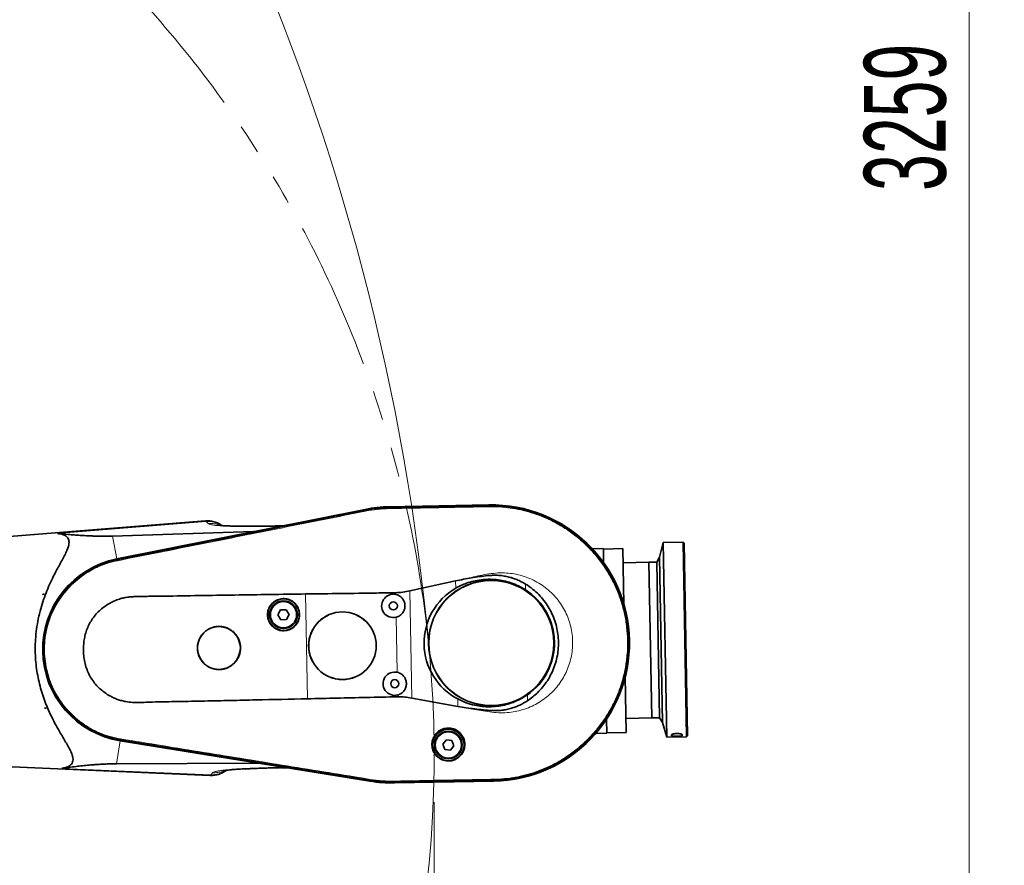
# Model space of a CAD drawing. Header units: millimetres. Extents: x 0 to 14900, y 0 to 10500.
# Tile 26 of 56: x 5782 to 6837, y 5876 to 6782. Entities that reach past the tile are written whole.
import ezdxf

# ---------------------------------------------------------------- set-up
doc = ezdxf.new("R2010")
doc.units = ezdxf.units.MM
doc.header["$LTSCALE"] = 25
doc.header["$PDSIZE"] = -1
doc.linetypes.add('PHANTOM', pattern=[12.7, 6.35, -1.27, 1.27, -1.27, 1.27, -1.27])
doc.styles.add('SLDTEXTSTYLE0', font='TXT', dxfattribs={"width": 0.605})
doc.dimstyles.new('SLDDIMSTYLE1', dxfattribs={"dimtxt": 87.5, "dimasz": 87.5, "dimexe": 0, "dimexo": 0.0625, "dimgap": 21.875, "dimtad": 1, "dimdec": 0, "dimrnd": 1e-09, "dimzin": 12, "dimdsep": 46, "dimtxsty": 'SLDTEXTSTYLE0', "dimsah": 1, "dimcen": 0.09, "dimadec": 0, "dimazin": 3, "dimtfac": 1, "dimtofl": 0, "dimtmove": 0, "dimatfit": 3, "dimfxl": 1, "dimfrac": 2, "dimtolj": 1, "dimtzin": 12, "dimarcsym": 0})

# ---------------------------------------------------------------- blocks, each defined once
blk = doc.blocks.new('_D_1')
at = {"color": 7, "linetype": 'Continuous', "lineweight": 0}
for p, q in [((3801.7, 8361.9), (6836.6, 8361.9)), ((6799.1, 8361.9), (6799.1, 5102.6)), ((3832.6, 5102.6), (6836.6, 5102.6))]:
    blk.add_line(p, q, dxfattribs=at)
at = {"color": 7, "linetype": 'Continuous', "lineweight": 18}
for points in [[(6799.1, 8361.9), (6786.6, 8274.4), (6811.6, 8274.4)], [(6799.1, 5102.6), (6811.6, 5190.1), (6786.6, 5190.1)]]:
    blk.add_solid(points, dxfattribs=at)
at = {"color": 7, "linetype": 'Continuous', "lineweight": 18, "insert": (6686.3, 6598.6), "char_height": 87.5, "attachment_point": 1, "rotation": 90, "style": 'SLDTEXTSTYLE0'}
blk.add_mtext('3259', dxfattribs=at)
blk = doc.blocks.new('_D_5')
at = {"color": 7, "linetype": 'Continuous', "lineweight": 0}
for p, q in [((6226.1, 5944.2), (6226.1, 4065.5)), ((3431.7, 4863.1), (3431.7, 4065.5)), ((6226.1, 4103), (3431.7, 4103))]:
    blk.add_line(p, q, dxfattribs=at)
at = {"color": 7, "linetype": 'Continuous', "lineweight": 18}
for points in [[(3431.7, 4103), (3519.2, 4090.5), (3519.2, 4115.5)], [(6226.1, 4103), (6138.6, 4115.5), (6138.6, 4090.5)]]:
    blk.add_solid(points, dxfattribs=at)
at = {"color": 7, "linetype": 'Continuous', "lineweight": 18, "insert": (4695.2, 4215.8), "char_height": 87.5, "attachment_point": 1, "style": 'SLDTEXTSTYLE0'}
blk.add_mtext('2794', dxfattribs=at)

msp = doc.modelspace()

# ---------------------------------------------------------------- linework, layer by layer
at = {"color": 7, "linetype": 'Continuous', "lineweight": 35}
for p, q in [((6152.259993, 6257.6234374), (5886.4978792, 6204.5649438)), ((5886.5133014, 6204.4567416), (6152.0875609, 6257.4946622)), ((6152.2426666, 6256.6885559), (6152.2483228, 6256.6896866)), ((6284.5646786, 6262.3823899), (6178.33241, 6260.4413583)), ((6178.3344036, 6260.3322491), (6284.5666722, 6262.2732807)), ((6178.3494404, 6259.509288), (6178.3564391, 6259.5094137)), ((6284.575198, 6261.450826), (6284.5816975, 6261.4509471)), ((5981.3720088, 6245.2411919), (5745.5471359, 6226.4876736)), ((5881.6090348, 6229.0524392), (6032.7561752, 6233.8480183)), ((6057.2892409, 6239.7889364), (6061.7161254, 6240.0172262)), ((6063.4911938, 6239.9841592), (6061.7161254, 6240.0172262)), ((6471.270397, 6222.0364963), (6467.3514475, 6206.2636118)), ((6492.621, 6222.4266056), (6471.270397, 6222.0364963)), ((6471.270397, 6222.0364963), (6475.0763412, 6013.7379304)), ((6493.6815225, 6221.4041425), (6492.621, 6222.4266056)), ((6496.4269442, 6014.1280396), (6492.621, 6222.4266056)), ((6493.6815225, 6221.4041425), (6497.4494073, 6015.1885622)), ((6407.3137366, 6215.6587043), (6395.3797504, 6215.4406515)), ((6407.3137366, 6215.6587043), (6407.5902882, 6200.5230896)), ((6428.153108, 6215.5185523), (6407.3232514, 6215.1379579)), ((6428.153108, 6215.5185523), (6429.2406623, 6155.9969234)), ((5886.6667881, 6203.6881947), (5886.6814311, 6203.6911131)), ((6456.028599, 6200.9211939), (6428.429039, 6200.4169063)), ((6464.3605416, 6201.0734316), (6456.028599, 6200.9211939)), ((6456.028599, 6200.9211939), (6459.0733543, 6034.2823411)), ((6467.3514475, 6206.2636118), (6464.3605416, 6201.0734316)), ((6464.3605416, 6201.0734316), (6467.405297, 6034.4345789)), ((6467.3514475, 6206.2636118), (6470.5838088, 6029.3571238)), ((6199.9537996, 6170.2458738), (6248.9956775, 6181.0358513)), ((5807.119577, 6166.6650283), (5807.2062513, 6166.666612)), ((5807.1228464, 6166.4860949), (5807.119577, 6166.6650283)), ((5808.5366887, 6166.6909212), (5807.1228464, 6166.4860949)), ((5807.2062513, 6166.666612), (5807.1228464, 6166.4860949)), ((5807.2062513, 6166.666612), (5808.5366887, 6166.6909212)), ((6061.5439717, 6149.8621398), (6058.7940083, 6144.5136183)), ((6067.550909, 6150.1548624), (6061.5439717, 6149.8621398)), ((6070.8078827, 6145.0990634), (6067.550909, 6150.1548624)), ((6058.7940083, 6144.5136183), (6062.050982, 6139.4578193)), ((6062.050982, 6139.4578193), (6068.0579193, 6139.7505419)), ((6068.0579193, 6139.7505419), (6070.8078827, 6145.0990634)), ((6430.662171, 6078.1980364), (6431.7497253, 6018.6764075)), ((6251.4523039, 6046.5851794), (6202.0490117, 6055.5753372)), ((5809.342785, 6044.9893007), (5810.763166, 6044.8362601)), ((5809.3460544, 6044.8103672), (5809.342785, 6044.9893007)), ((5809.342785, 6044.9893007), (5809.4327287, 6044.8119509)), ((5809.4327287, 6044.8119509), (5809.3460544, 6044.8103672)), ((5809.4327287, 6044.8119509), (5810.763166, 6044.8362601)), ((6410.652832, 6032.9106813), (6410.9293836, 6017.7750667)), ((6431.4737944, 6033.7780535), (6459.0733543, 6034.2823411)), ((6459.0733543, 6034.2823411), (6467.405297, 6034.4345789)), ((6467.405297, 6034.4345789), (6470.5838088, 6029.3571238)), ((6470.5838088, 6029.3571238), (6475.0763412, 6013.7379304)), ((5890.0439075, 6009.8374568), (6157.1898177, 5966.5503405)), ((6157.4018739, 5966.6433743), (5890.067353, 6009.9442087)), ((5890.2040909, 6010.7163018), (5890.1927088, 6010.7181416)), ((6239.1426202, 6010.8990969), (6235.3908251, 6006.1987761)), ((6245.0891149, 6010.0001074), (6239.1426202, 6010.8990969)), ((6247.2838146, 6004.4007971), (6245.0891149, 6010.0001074)), ((6398.9953974, 6017.5570139), (6410.9293836, 6017.7750667)), ((6410.9198687, 6018.2958131), (6431.7497253, 6018.6764075)), ((6475.0763412, 6013.7379304), (6496.4269442, 6014.1280396)), ((6480.2577072, 6015.2614237), (6480.2422208, 6016.1089907)), ((6496.4269442, 6014.1280396), (6497.4494073, 6015.1885622)), ((6235.3908251, 6006.1987761), (6237.5855248, 6000.5994659)), ((6237.5855248, 6000.5994659), (6243.5320195, 5999.7004764)), ((6243.5320195, 5999.7004764), (6247.2838146, 6004.4007971)), ((5750.0000906, 5982.7783515), (5986.349846, 5972.6523811)), ((6037.1296972, 5985.9216871), (5886.0494475, 5985.1856959)), ((6061.6144664, 5980.8170585), (6062.0475606, 5980.815224)), ((6068.1212727, 5980.8999522), (6066.4523135, 5980.8077897)), ((6157.5331214, 5967.4536814), (6157.5274283, 5967.4546047)), ((6289.9521074, 5967.5294893), (6289.9426859, 5967.5293215)), ((6183.7268191, 5965.5895916), (6183.7198205, 5965.5894615)), ((6289.9671258, 5966.7075355), (6183.7348572, 5964.7665039)), ((6183.7368508, 5964.6573947), (6289.9691194, 5966.5984263))]:
    msp.add_line(p, q, dxfattribs=at)
at = {"color": 8, "linetype": 'Continuous', "lineweight": 18}
for p, q in [((6152.2483228, 6256.6896866), (6152.0875609, 6257.4946622)), ((6152.4578173, 6255.6406949), (6152.2426666, 6256.6885559)), ((6178.3494404, 6259.509288), (6178.3344036, 6260.3322491)), ((6178.368966, 6258.4406565), (6178.3564391, 6259.5094137)), ((6284.5816975, 6261.4509471), (6284.5666722, 6262.2732807)), ((6284.575198, 6261.450826), (6284.6012232, 6260.3823108)), ((5981.9815571, 6244.4388057), (5822.7978934, 6231.8408636)), ((5984.0210633, 6242.4724921), (5981.9815571, 6244.4388057)), ((6032.7561752, 6233.8480183), (6063.4911938, 6239.9841592)), ((5881.6090348, 6229.0524392), (5886.4978792, 6204.5649438)), ((5886.6667881, 6203.6881947), (5886.5133014, 6204.4567416)), ((5886.8790939, 6202.6251258), (5886.6814311, 6203.6911131)), ((6249.1411175, 6173.0759483), (6248.9956775, 6181.0358513)), ((6185.061224, 6166.4510041), (6185.0259777, 6168.3800272)), ((6199.9537996, 6170.2458738), (6202.0490117, 6055.5753372)), ((6323.8675578, 6177.6255917), (6323.9831196, 6171.3009161)), ((6090.4087976, 6054.7473663), (6088.3578594, 6166.9948059)), ((6186.5836017, 6083.1315777), (6185.5052372, 6142.1502489)), ((6187.0629968, 6056.894377), (6187.0276149, 6058.8308225)), ((6251.4523039, 6046.5851794), (6251.3067521, 6054.5512008)), ((6326.0339551, 6059.059099), (6326.1496264, 6052.7284294)), ((5886.0494475, 5985.1856959), (5890.0439075, 6009.8374568)), ((5890.1927088, 6010.7181416), (5890.067353, 6009.9442087)), ((5890.3660353, 6011.7882403), (5890.2040909, 6010.7163018)), ((6480.2422208, 6016.1089907), (6480.7464059, 6016.6205125)), ((6480.2577072, 6015.2614237), (6482.0164949, 6017.0606504)), ((6489.8916862, 6017.2036712), (6491.7141285, 6015.4707507)), ((6491.1846864, 6016.8029889), (6491.6986421, 6016.3183176)), ((5986.9324691, 5973.4763794), (5827.3948421, 5980.2507795)), ((6068.1212727, 5980.8999522), (6037.1296972, 5985.9216871)), ((5986.9324691, 5973.4763794), (5988.8987827, 5975.5158857)), ((6157.5331214, 5967.4536814), (6157.4018739, 5966.6433743)), ((6157.7041556, 5968.5096275), (6157.5274283, 5967.4546047)), ((6289.9325816, 5968.5981309), (6289.9426859, 5967.5293215)), ((6289.9521074, 5967.5294893), (6289.9671258, 5966.7075355)), ((6183.7002948, 5966.6580944), (6183.7268191, 5965.5895916)), ((6183.7198205, 5965.5894615), (6183.7348572, 5964.7665039))]:
    msp.add_line(p, q, dxfattribs=at)
at = {"color": 7, "linetype": 'Continuous', "lineweight": 35, "flags": 128}
msp.add_lwpolyline([(6491.7141285, 6015.4707507), (6491.7123875, 6015.5660327), (6491.7105908, 6015.6643677), (6491.7087383, 6015.7657526), (6491.7068302, 6015.8701844), (6491.7048664, 6015.9776601), (6491.7028471, 6016.0881764), (6491.7007723, 6016.20173), (6491.6986421, 6016.3183176)], dxfattribs=at)
at = {"color": 7, "linetype": 'Continuous', "lineweight": 35}
for centre, radius in [((6287.266899, 6114.4904081), 67.1635182), ((6287.266899, 6114.4904081), 67.010549), ((6064.8009455, 6144.8063409), 16.9270833), ((6064.8009455, 6144.8063409), 14.84375), ((6064.8009455, 6144.8063409), 14.0625), ((6182.3564272, 6154.2471492), 4.3229167), ((6127.9184961, 6111.5788608), 36.2288942), ((6127.9184961, 6111.5788608), 36.147007), ((5995.6489067, 6109.1620862), 22.9187262), ((6183.8788049, 6070.9277228), 4.3229167), ((6241.3373198, 6005.2997866), 16.9270833), ((6241.3373198, 6005.2997866), 14.84375), ((6241.3373198, 6005.2997866), 14.0625)]:
    msp.add_circle(centre, radius, dxfattribs=at)
at = {"color": 8, "linetype": 'Continuous', "lineweight": 18}
for centre in [(6064.8009455, 6144.8063409), (6241.3373198, 6005.2997866)]:
    msp.add_circle(centre, 14.4270833, dxfattribs=at)
at = {"color": 7, "linetype": 'Continuous', "lineweight": 18}
for centre, radius, start, end in [((3751.6946825, 5882.6472299), 2479.27, 5.1503552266, 154.8240965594), ((5026.8129705, 5994.2064716), 1199.29, 214.6000780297, 5.3107874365)]:
    msp.add_arc(centre, radius, start, end, dxfattribs=at)
at = {"color": 7, "linetype": 'PHANTOM', "lineweight": 18}
msp.add_arc((5026.8129705, 5994.2064716), 1199.29, 5.3107874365, 104.5992114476, dxfattribs=at)
at = {"color": 7, "linetype": 'Continuous', "lineweight": 35}
for centre, radius, start, end in [((6287.266899, 6114.4904081), 147.9166667, 271.0467680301, 91.0467680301), ((6181.0346304, 6112.5493765), 147.8075393, 91.0467680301, 101.2939725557), ((6181.0156007, 6113.5908694), 146.875, 91.0467680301, 101.2904597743), ((6287.266899, 6114.4904081), 147.8075393, 271.0467680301, 91.0467680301), ((5983.3831275, 6219.2772426), 26.0416667, 54.2918272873, 94.4314393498), ((5905.8722248, 6107.5217242), 98.9583333, 101.2904597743, 260.7960458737), ((5905.8722248, 6107.5217242), 98.8492059, 101.2939725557, 260.7995635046), ((6287.266899, 6114.4904081), 67.6425507, 304.9678299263, 57.1257061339), ((6182.3564272, 6154.2471492), 12.5, 77.5032788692, 284.5902571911), ((6183.8788049, 6070.9277228), 12.5, 77.5032788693, 284.590257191), ((5987.4139278, 5998.6723484), 26.0416667, 267.6589408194, 307.7866732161), ((6181.0156007, 6113.5908694), 148.9583333, 260.7960458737, 271.0467680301), ((6181.0346304, 6112.5493765), 147.8075393, 260.7995635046, 271.0467680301)]:
    msp.add_arc(centre, radius, start, end, dxfattribs=at)
at = {"color": 8, "linetype": 'Continuous', "lineweight": 18}
for centre, radius, start, end in [((5984.341554, 6218.8744998), 25.6730077, 57.0185067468, 95.2743735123), ((5988.3500977, 5999.1339237), 25.6966778, 266.837513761, 305.0865707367)]:
    msp.add_arc(centre, radius, start, end, dxfattribs=at)
at = {"color": 7, "linetype": 'Continuous', "lineweight": 35}
for centre, major_axis, ratio, start_param, end_param in [((6047.986584, 6243.1789508), (16.3506707, 8.9807344), 0.1553294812, 3.4379656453, 3.5996341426), ((6060.9883143, 6245.7747016), (-4.369223, 5.194631), 0.5859279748, 2.6685816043, 2.8302501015), ((6283.1653882, 6114.415467), (67.8972085, 1.2405894), 0.9981737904, 2.0773499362, 4.205835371), ((6052.6738116, 5977.1541251), (16.6507596, -8.3765119), 0.1555134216, 2.6834198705, 2.845177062), ((6065.8327696, 5975.021907), (4.1753449, 5.3508092), 0.5860410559, 0.3112158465, 0.472973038)]:
    msp.add_ellipse(centre, major_axis=major_axis, ratio=ratio, start_param=start_param, end_param=end_param, dxfattribs=at)
for points, knots in [([(5886.6814311, 6203.6911131), (5890.0928681, 6204.3719918), (5896.9156773, 6205.7337364), (5907.1486315, 6207.7810201), (5920.794168, 6210.5048816), (5937.8509708, 6213.9059393), (5965.1417424, 6219.3524276), (5999.2552771, 6226.1578177), (6040.1914396, 6234.3263573), (6074.3048951, 6241.1335125), (6101.5956194, 6246.5798038), (6118.6523169, 6249.9837954), (6132.2104105, 6252.6908058), (6142.2702464, 6254.69698), (6148.918525, 6256.024697), (6152.2426666, 6256.6885559)], [0, 0, 0, 0, 0.0385379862, 0.07707524, 0.1156129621, 0.1926873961, 0.2697618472, 0.4239107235, 0.5780595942, 0.7322084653, 0.8092829, 0.8863573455, 0.924894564, 0.9624472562, 1, 1, 1, 1]), ([(6152.2483228, 6256.6896866), (6155.67037, 6257.2989118), (6161.691836, 6258.37091), (6170.4193753, 6259.235476), (6175.7035278, 6259.417929), (6178.3494404, 6259.509288)], [0, 0, 0, 0, 0.3966007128, 0.6978622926, 1, 1, 1, 1]), ([(6178.3564391, 6259.5094137), (6181.8297252, 6259.5725674), (6188.7762203, 6259.6988734), (6202.6690503, 6259.95448), (6220.0351149, 6260.2707229), (6241.2114065, 6260.6577167), (6259.0830174, 6260.98512), (6273.6500231, 6261.2494791), (6280.9334606, 6261.3837101), (6284.575198, 6261.450826)], [0, 0, 0, 0, 0.0980979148, 0.1961936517, 0.3923850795, 0.5885764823, 0.7942879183, 0.8971434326, 1, 1, 1, 1]), ([(6284.5816975, 6261.4509471), (6288.0875818, 6261.4425025), (6295.1080875, 6261.4255921), (6305.6061484, 6260.4410374), (6316.0185791, 6258.7656534), (6326.2829407, 6256.3308835), (6336.3471041, 6253.172347), (6346.157791, 6249.2968708), (6355.6670487, 6244.7317715), (6364.8233423, 6239.4944487), (6373.5823336, 6233.6167432), (6381.8957128, 6227.1240574), (6389.7244316, 6220.0545317), (6397.0244655, 6212.4403018), (6403.7623866, 6204.3244181), (6409.8988937, 6195.7447585), (6415.4072595, 6186.7489234), (6420.2544109, 6177.3802411), (6424.4204359, 6167.6894573), (6427.8785767, 6157.7241023), (6430.6165667, 6147.5373217), (6432.6147273, 6137.1799822), (6433.8684038, 6126.7064225), (6434.3653724, 6116.1698151), (6434.1090157, 6105.6246117), (6433.0949065, 6095.1251517), (6431.3338258, 6084.7248702), (6428.8289688, 6074.4782669), (6425.5991309, 6064.4365953), (6421.6554744, 6054.6532133), (6417.0236021, 6045.1762531), (6411.7220655, 6036.0569923), (6405.7829504, 6027.3395254), (6399.2320968, 6019.071912), (6392.1078549, 6011.2929544), (6384.4425843, 6004.0465335), (6376.2795994, 5997.365746), (6367.6570523, 5991.2896341), (6358.6226911, 5985.8446707), (6349.220176, 5981.0635743), (6339.5006156, 5976.9649322), (6329.5109965, 5973.5776692), (6319.3136374, 5970.9123328), (6309.2810582, 5969.0590998), (6299.4821866, 5967.8817898), (6293.1287044, 5967.6469192), (6289.9521074, 5967.5294893)], [0, 0, 0, 0, 0.0227722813, 0.0456013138, 0.0684304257, 0.0912595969, 0.1140887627, 0.1369176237, 0.1597464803, 0.182575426, 0.2054043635, 0.2282332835, 0.2510622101, 0.2738911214, 0.2967200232, 0.3195489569, 0.3423779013, 0.3652068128, 0.3880357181, 0.410864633, 0.4336935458, 0.4565224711, 0.4793513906, 0.5021803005, 0.5250092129, 0.547838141, 0.5706670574, 0.5934959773, 0.6163249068, 0.6391538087, 0.6619827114, 0.6848116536, 0.7076405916, 0.7304695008, 0.753298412, 0.7761273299, 0.7989562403, 0.8217851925, 0.8446141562, 0.8674430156, 0.8902718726, 0.9131010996, 0.935930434, 0.9587006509, 0.9793512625, 1, 1, 1, 1]), ([(5827.3948421, 5980.2507795), (5828.8474244, 5980.5178513), (5831.4678362, 5980.9996403), (5834.5991182, 5982.272568), (5836.9521768, 5983.8316785), (5838.6233575, 5985.834771), (5839.4348772, 5988.3144818), (5839.4290836, 5991.2196762), (5838.5832857, 5994.8063716), (5836.7384124, 5999.1559141), (5833.9936039, 6004.2892003), (5830.3978133, 6010.3932596), (5826.1137717, 6017.614255), (5821.2885258, 6026.1024318), (5816.508326, 6035.2234293), (5812.3175782, 6044.2967638), (5808.8159265, 6053.1847383), (5805.9341476, 6061.736729), (5803.4606067, 6070.6183483), (5801.4563097, 6079.7992861), (5800.0066167, 6089.246982), (5799.1242343, 6098.8852656), (5798.8213656, 6108.5940304), (5799.1369171, 6118.8531893), (5800.22511, 6129.5575577), (5802.1245612, 6140.5589575), (5804.6780284, 6151.0891711), (5807.8087043, 6161.0655316), (5811.3645097, 6170.478117), (5815.2438526, 6179.3816558), (5819.0674178, 6187.2463681), (5822.7391374, 6194.1670178), (5826.1038286, 6200.2619379), (5829.2304849, 6205.9926783), (5831.9238794, 6211.3168099), (5833.8285898, 6215.7719139), (5834.9112518, 6219.4275187), (5835.2718601, 6222.3776778), (5834.9571137, 6224.9669298), (5833.8666267, 6227.1293297), (5832.1115281, 6228.8797695), (5829.6647512, 6230.275864), (5826.5693877, 6231.3059076), (5824.0552602, 6231.6625163), (5822.7978934, 6231.8408636)], [0, 0, 0, 0, 0.0229794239, 0.0414541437, 0.0599666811, 0.0784060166, 0.097016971, 0.1157135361, 0.13434424, 0.1582577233, 0.182269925, 0.2062486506, 0.237724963, 0.2693176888, 0.3009081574, 0.3323813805, 0.3573376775, 0.3823757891, 0.407396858, 0.4323298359, 0.4574348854, 0.482653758, 0.5078683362, 0.5329675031, 0.562586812, 0.5922990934, 0.621937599, 0.6507853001, 0.6797371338, 0.7087116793, 0.737590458, 0.7612440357, 0.7850267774, 0.808792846, 0.8324515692, 0.8560006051, 0.8734025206, 0.8908488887, 0.9082263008, 0.9256492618, 0.9431409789, 0.9605889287, 0.9802897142, 1, 1, 1, 1]), ([(5822.7978934, 6231.8408636), (5826.5913071, 6231.4437954), (5832.2884695, 6230.847456), (5840.5639166, 6230.1539584), (5847.7076405, 6229.6447305), (5854.5569119, 6229.2719527), (5861.0595099, 6229.0360766), (5866.749268, 6228.9068191), (5872.2499664, 6228.8782007), (5877.4373864, 6228.9367654), (5880.2186872, 6229.0138868), (5881.6090348, 6229.0524392)], [0, 0, 0, 0, 0.2430467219, 0.36502125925, 0.48697890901, 0.64181816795, 0.71998824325, 0.79813316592, 0.89803103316, 0.94902661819, 1, 1, 1, 1]), ([(6057.2870679, 6239.859253), (6056.2938746, 6239.8191093), (6052.5909749, 6239.6694425), (6046.7372623, 6239.5437629), (6039.9195537, 6239.4540349), (6033.993862, 6239.4524884), (6028.4417097, 6239.5002261), (6023.0537033, 6239.521692), (6017.8811001, 6239.560295), (6013.1986252, 6239.6219071), (6008.862671, 6239.7160388), (6004.8587748, 6239.853224), (6001.6736362, 6240.0222156), (5999.23199, 6240.206371), (5997.4686029, 6240.3833101), (5996.3951975, 6240.5151002), (5995.841742, 6240.5934823), (5995.7780161, 6240.5936805), (5995.7485381, 6240.5937723)], [0, 0, 0, 0, 0.03545105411, 0.13217134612, 0.2210793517, 0.30204373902, 0.37576894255, 0.45845861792, 0.53145668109, 0.60098339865, 0.67072450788, 0.7406671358, 0.81174318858, 0.86006938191, 0.90745497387, 0.94914229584, 0.97647447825, 1, 1, 1, 1]), ([(5890.1927088, 6010.7181416), (5888.4707474, 6011.0247857), (5885.0266123, 6011.6381116), (5878.9939872, 6013.1419813), (5872.1430186, 6015.3244749), (5864.6039486, 6018.4462683), (5857.3510594, 6022.1838788), (5850.4321325, 6026.5083022), (5843.8985769, 6031.394777), (5837.7912489, 6036.8039788), (5832.1570911, 6042.7045377), (5826.4283043, 6049.7901706), (5820.8948706, 6058.2262948), (5815.9021333, 6068.0741198), (5812.3669782, 6077.5240123), (5810.0361163, 6086.3337453), (5808.605706, 6094.3673575), (5807.8515151, 6102.4922862), (5807.7704115, 6110.6508561), (5808.3708471, 6118.7869112), (5809.7874069, 6127.7868182), (5812.3362971, 6137.5473382), (5816.293961, 6147.8535551), (5820.9341679, 6156.8119804), (5825.907748, 6164.4478825), (5830.9088911, 6170.8953411), (5836.4305671, 6176.9016862), (5842.4287727, 6182.4312611), (5848.8680833, 6187.4395122), (5856.5143332, 6192.4385049), (5865.5100853, 6197.0922173), (5875.8624438, 6201.1529148), (5883.0693836, 6202.8440503), (5886.6667881, 6203.6881947)], [0, 0, 0, 0, 0.0192253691, 0.0384531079, 0.068323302, 0.0981933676, 0.1280635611, 0.1579337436, 0.1877998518, 0.2176659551, 0.2475320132, 0.2773980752, 0.3177406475, 0.3582118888, 0.398554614, 0.4284255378, 0.4582964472, 0.4881673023, 0.5180381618, 0.5478993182, 0.577760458, 0.6180988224, 0.6585656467, 0.6989038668, 0.7287774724, 0.7586510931, 0.7885157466, 0.8183804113, 0.8482450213, 0.8781096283, 0.9186984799, 0.9594176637, 1, 1, 1, 1]), ([(6248.9956775, 6181.0358513), (6254.6850645, 6182.1465241), (6263.2263562, 6183.813941), (6274.7117803, 6185.5669682), (6282.2477266, 6186.5502471), (6288.7010763, 6187.0799419), (6294.1035745, 6187.060502), (6299.529647, 6186.5209174), (6304.8025458, 6185.541338), (6309.837191, 6184.1527957), (6314.6498146, 6182.39036), (6319.3622378, 6180.2514816), (6322.3657734, 6178.5008947), (6323.8675578, 6177.6255917)], [0, 0, 0, 0, 0.225839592, 0.3390456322, 0.4522372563, 0.5215445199, 0.590804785, 0.6620692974, 0.7333342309, 0.7991181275, 0.8649046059, 0.9324515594, 1, 1, 1, 1]), ([(6249.1411175, 6173.0759483), (6251.0207005, 6174.0973004), (6254.7798904, 6176.1400175), (6261.2275001, 6178.750015), (6268.4100277, 6180.8868086), (6276.3116209, 6182.3015773), (6284.3550817, 6182.8505231), (6292.4442719, 6182.4761715), (6300.4777795, 6181.2062245), (6308.5150622, 6178.9747284), (6316.4627405, 6175.7822397), (6321.4763608, 6172.7946702), (6323.9831196, 6171.3009161)], [0, 0, 0, 0, 0.08159390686, 0.16318884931, 0.26492161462, 0.366971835, 0.46870622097, 0.57167898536, 0.67498024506, 0.77794670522, 0.8889756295, 1, 1, 1, 1]), ([(6088.3578594, 6166.9948059), (6113.6501379, 6167.3057402), (6145.8738465, 6167.7018871), (6178.0950799, 6168.2599796), (6185.0259777, 6168.3800272)], [0, 0, 0, 0, 0.7848965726, 1, 1, 1, 1]), ([(6185.0259777, 6168.3800272), (6187.5251383, 6168.4949508), (6192.5545644, 6168.7262284), (6197.4772396, 6169.7372411), (6199.9537996, 6170.2458738)], [0, 0, 0, 0, 0.4969077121, 1, 1, 1, 1]), ([(6323.8675578, 6177.6255917), (6326.5994309, 6175.8024207), (6331.6462403, 6172.43433), (6338.156601, 6166.4013254), (6343.6682549, 6160.1180598), (6348.437867, 6153.249237), (6352.3873544, 6145.8835071), (6355.4912747, 6138.1268614), (6357.7141749, 6130.0771439), (6358.998956, 6121.8303543), (6359.3639112, 6113.4978008), (6358.799915, 6105.174334), (6357.2829056, 6096.9702765), (6354.8686865, 6088.9845001), (6351.5815087, 6081.3127028), (6347.432441, 6074.0688439), (6342.509143, 6067.3239869), (6337.1960203, 6061.5510873), (6331.7271495, 6056.6610482), (6328.0087993, 6054.0393013), (6326.1496264, 6052.7284294)], [0, 0, 0, 0, 0.0662607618, 0.1224088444, 0.1787369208, 0.2348861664, 0.2909809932, 0.3472557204, 0.4033514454, 0.4593553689, 0.5155363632, 0.5715374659, 0.6275563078, 0.6837525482, 0.7397694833, 0.7958322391, 0.8520732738, 0.9081350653, 0.9540675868, 1, 1, 1, 1]), ([(6088.3578594, 6166.9948059), (6075.7104714, 6166.8018095), (6050.4157565, 6166.4158175), (6012.4821741, 6165.8740268), (5974.5683002, 6165.2924529), (5943.9935723, 6164.7317087), (5920.7522098, 6164.4738934), (5908.533125, 6164.3274059), (5900.0409323, 6163.9275596), (5895.2916347, 6163.2603245), (5890.1581587, 6161.97182), (5884.6645751, 6160.0973198), (5878.9694197, 6157.377478), (5873.6146042, 6154.0424398), (5868.6857014, 6150.1057439), (5864.2292896, 6145.6410131), (5860.3255193, 6140.7138673), (5857.0484973, 6135.3739263), (5854.4142732, 6129.7093184), (5852.4789366, 6123.8557796), (5851.2563463, 6117.901761), (5850.6392934, 6111.9432477), (5850.5417165, 6105.6613637), (5851.0248099, 6099.1024408), (5852.2503107, 6092.3555044), (5854.2390852, 6085.8796069), (5857.0240246, 6079.8013149), (5860.4811727, 6074.177782), (5864.4685884, 6069.1675845), (5868.8799844, 6064.8069873), (5873.585474, 6061.0693387), (5878.2759766, 6058.1019683), (5882.8119994, 6055.815272), (5887.0909544, 6054.069303), (5891.510715, 6052.7122573), (5896.8102711, 6051.5077468), (5903.0363353, 6050.7761848), (5910.1301147, 6050.700433), (5917.2314583, 6050.9965283), (5931.2847204, 6051.515414), (5952.3142607, 6051.7857322), (5980.1468828, 6052.3884464), (6007.8240584, 6052.9579475), (6044.5181757, 6053.7361765), (6072.0506241, 6054.3428479), (6090.4087976, 6054.7473663)], [0, 0, 0, 0, 0.0696244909, 0.139248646, 0.2088662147, 0.2784854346, 0.3078357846, 0.3371831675, 0.3460296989, 0.3548645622, 0.3636859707, 0.3753187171, 0.3869878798, 0.3986191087, 0.4102568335, 0.4219314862, 0.4335666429, 0.4450567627, 0.4565857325, 0.4680734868, 0.4790394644, 0.4900388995, 0.5010180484, 0.5135817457, 0.5261792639, 0.538723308, 0.550870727, 0.5630663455, 0.5752171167, 0.5863054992, 0.597427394, 0.6085174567, 0.6170517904, 0.6255863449, 0.6341195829, 0.6426561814, 0.6556734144, 0.6687400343, 0.6818666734, 0.6949659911, 0.7464350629, 0.7979057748, 0.8484158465, 0.8989262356, 1, 1, 1, 1]), ([(6081.9976672, 6145.1205522), (6081.9318437, 6146.0862457), (6081.8001968, 6148.0176324), (6080.996711, 6150.8230033), (6079.7598507, 6153.4547209), (6078.0976114, 6155.8457393), (6076.0528344, 6157.9168759), (6073.6948143, 6159.6233028), (6071.0795922, 6160.9003407), (6068.2902209, 6161.729832), (6065.4001456, 6162.0690438), (6062.4938216, 6161.9284216), (6059.6546332, 6161.291904), (6056.95871, 6160.1972153), (6054.490136, 6158.6567703), (6052.3082591, 6156.7312751), (6050.4884256, 6154.4603142), (6049.0666024, 6151.9208379), (6048.1008213, 6149.1751959), (6047.5995598, 6146.307991), (6047.5969163, 6143.397258), (6048.0728576, 6140.5256746), (6049.0337279, 6137.7781116), (6050.4332494, 6135.2259586), (6052.2493351, 6132.9513803), (6054.4146638, 6131.006451), (6056.881196, 6129.4613831), (6059.568098, 6128.3430406), (6062.4068109, 6127.7017302), (6065.3121365, 6127.5359988), (6068.2027859, 6127.8705821), (6070.9989431, 6128.675895), (6073.6156876, 6129.9483868), (6075.9878274, 6131.6338123), (6078.03549, 6133.7007463), (6079.7182896, 6136.0764734), (6080.959326, 6138.7051157), (6081.857101, 6141.7348296), (6081.9474889, 6143.9119417), (6081.9976672, 6145.1205522)], [0, 0, 0, 0, 0.0268525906, 0.053705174, 0.080557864, 0.1074105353, 0.1342610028, 0.1611114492, 0.1879575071, 0.2148035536, 0.2416459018, 0.2684882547, 0.2953297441, 0.3221712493, 0.3490150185, 0.3758588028, 0.4027060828, 0.4295533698, 0.4564031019, 0.483252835, 0.5101033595, 0.5369538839, 0.5638044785, 0.5906550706, 0.6175055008, 0.6443559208, 0.6712051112, 0.6980542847, 0.7249005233, 0.751746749, 0.7785895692, 0.8054323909, 0.8322737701, 0.8591151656, 0.8859584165, 0.9128016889, 0.939649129, 0.9664965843, 1, 1, 1, 1]), ([(6185.061224, 6166.4510041), (6185.9312342, 6166.1983833), (6188.1476008, 6165.5548273), (6191.2423855, 6163.3598457), (6193.7637302, 6159.923172), (6194.9975936, 6155.8235585), (6194.8073171, 6151.5537648), (6193.2151286, 6147.5840195), (6190.400412, 6144.3762365), (6187.5799908, 6142.7536856), (6185.8704991, 6142.2564844), (6185.5052372, 6142.1502489)], [0, 0, 0, 0, 0.0815291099, 0.2076968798, 0.3340293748, 0.4604222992, 0.5867060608, 0.7129312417, 0.8392576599, 0.9656546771, 1, 1, 1, 1]), ([(6018.7485059, 6109.5841524), (6018.6602544, 6110.8791886), (6018.4837514, 6113.4692612), (6017.4065979, 6117.2313759), (6015.7485299, 6120.7606108), (6013.5202791, 6123.9671924), (6010.7792992, 6126.7449702), (6007.6182264, 6129.0340823), (6004.112222, 6130.7476884), (6000.3720325, 6131.8615327), (5996.4963441, 6132.3180155), (5992.5977337, 6132.1308636), (5988.7885068, 6131.2782106), (5985.1705704, 6129.8101753), (5981.8573333, 6127.7433199), (5978.9288899, 6125.1591067), (5976.4866121, 6122.1108372), (5974.579286, 6118.7027625), (5973.2843514, 6115.0185558), (5972.6129493, 6111.1730577), (5972.6100537, 6107.2702581), (5973.2480811, 6103.4214318), (5974.5352473, 6099.7392881), (5976.4095259, 6096.3187629), (5978.8416281, 6093.2695339), (5981.742478, 6090.6606386), (5985.0478087, 6088.5868016), (5988.6505329, 6087.0841745), (5992.458138, 6086.2211553), (5996.3566926, 6085.99639), (6000.2363436, 6086.4435026), (6003.9894752, 6087.5229579), (6007.5018386, 6089.2299476), (6010.6853434, 6091.4911965), (6013.4331136, 6094.264518), (6015.6907494, 6097.4516652), (6017.3555543, 6100.9779289), (6018.5599116, 6105.0420759), (6018.6811802, 6107.9626914), (6018.7485059, 6109.5841524)], [0, 0, 0, 0, 0.0268383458, 0.0536766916, 0.0805150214, 0.1073533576, 0.1341920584, 0.161030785, 0.1878725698, 0.2147144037, 0.241564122, 0.2684138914, 0.2952749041, 0.322135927, 0.3490045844, 0.3758731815, 0.4027371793, 0.4296010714, 0.4564467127, 0.4832922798, 0.5101170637, 0.5369418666, 0.5637595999, 0.5905774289, 0.6174078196, 0.6442383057, 0.6710905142, 0.697942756, 0.7248097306, 0.7516766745, 0.7785439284, 0.8054111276, 0.8322686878, 0.8591262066, 0.8859730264, 0.9128198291, 0.9396602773, 0.9665007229, 1, 1, 1, 1]), ([(6186.5836017, 6083.1315777), (6187.4536119, 6082.8789569), (6189.6699785, 6082.235401), (6192.7647632, 6080.0404194), (6195.2861079, 6076.6037456), (6196.5199713, 6072.5041321), (6196.3296948, 6068.2343385), (6194.7375063, 6064.2645931), (6191.9227897, 6061.0568101), (6189.1023685, 6059.4342592), (6187.3928768, 6058.937058), (6187.0276149, 6058.8308225)], [0, 0, 0, 0, 0.0815291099, 0.2076968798, 0.3340293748, 0.4604222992, 0.5867060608, 0.7129312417, 0.8392576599, 0.9656546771, 1, 1, 1, 1]), ([(6187.0629968, 6056.894377), (6175.8473725, 6056.6653304), (6143.6280437, 6056.0073442), (6111.4110075, 6055.2445984), (6090.4087976, 6054.7473663)], [0, 0, 0, 0, 0.3481023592, 1, 1, 1, 1]), ([(6202.0490117, 6055.5753372), (6199.5857941, 6055.9887807), (6194.6298877, 6056.8206143), (6189.5952735, 6056.8696922), (6187.0629968, 6056.894377)], [0, 0, 0, 0, 0.4970266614, 1, 1, 1, 1]), ([(6326.0339551, 6059.059099), (6324.4470247, 6058.0042821), (6321.2731447, 6055.8946355), (6315.5695836, 6052.8903028), (6308.9379503, 6050.1369147), (6301.3457592, 6047.9334719), (6293.5113253, 6046.5517076), (6285.5212569, 6046.0598355), (6277.4751501, 6046.4450119), (6268.965236, 6047.8204799), (6260.1003484, 6050.3316952), (6254.2379142, 6053.1447165), (6251.3067521, 6054.5512008)], [0, 0, 0, 0, 0.0725510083, 0.1451028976, 0.2451983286, 0.3456041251, 0.4457067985, 0.5477574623, 0.650127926, 0.7521792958, 0.8760919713, 1, 1, 1, 1]), ([(6326.1496264, 6052.7284294), (6323.463782, 6051.0908396), (6319.403911, 6048.6154901), (6313.5401235, 6046.1443653), (6308.8241839, 6044.5316858), (6303.8289559, 6043.2793355), (6298.534659, 6042.4038004), (6293.1247117, 6042.015079), (6286.4367799, 6042.1566699), (6278.5666657, 6042.8455805), (6266.4804935, 6044.2375288), (6257.4676733, 6045.6454797), (6251.4523039, 6046.5851794)], [0, 0, 0, 0, 0.1220816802, 0.1845363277, 0.2469887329, 0.3157705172, 0.3845529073, 0.4554679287, 0.5264152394, 0.6445833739, 0.7627865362, 1, 1, 1, 1]), ([(6258.9491798, 6005.6215832), (6258.8819963, 6006.8829656), (6258.7476655, 6009.4050488), (6257.5720593, 6012.922376), (6255.7949968, 6016.03155), (6253.5913362, 6018.5819445), (6250.979006, 6020.6287475), (6248.2019926, 6022.0984974), (6245.280929, 6023.0222), (6242.4118731, 6023.4367907), (6239.5792908, 6023.3718823), (6236.8810137, 6022.8944589), (6234.3254512, 6022.0113215), (6231.9396933, 6020.7669203), (6229.7810091, 6019.1731014), (6227.8449239, 6017.2361053), (6226.2274177, 6015.0022366), (6224.9270592, 6012.4459754), (6224.0542027, 6009.6659581), (6223.6347233, 6006.6358265), (6223.760029, 6003.5094546), (6224.4723965, 6000.3178251), (6225.8046692, 5997.2468829), (6227.7292497, 5994.4310758), (6230.1929798, 5992.0241642), (6232.980167, 5990.1824725), (6235.9989945, 5988.9362756), (6238.9383902, 5988.2809828), (6241.8104576, 5988.1448824), (6244.4558918, 5988.4158765), (6246.9507377, 5989.0639926), (6249.2857863, 5990.0314511), (6251.4507595, 5991.3248598), (6253.4837204, 5992.9680288), (6255.2775646, 5994.935642), (6256.8498197, 5997.2995717), (6258.0381522, 5999.9677064), (6258.7935683, 6002.8018116), (6258.8990103, 6004.7124831), (6258.9491798, 6005.6215832)], [0, 0, 0, 0, 0.036270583, 0.0725215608, 0.1038750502, 0.1352060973, 0.1633336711, 0.1914447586, 0.2165087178, 0.2415667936, 0.2648316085, 0.288098, 0.3109877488, 0.3338834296, 0.3576217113, 0.3813685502, 0.4069636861, 0.4325685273, 0.4607435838, 0.4889269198, 0.5197798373, 0.55063372, 0.5829966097, 0.6153426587, 0.6464110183, 0.6774445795, 0.7043645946, 0.7312632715, 0.7541526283, 0.7770424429, 0.7985094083, 0.8199848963, 0.8425555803, 0.8651373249, 0.8905063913, 0.9158863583, 0.9448103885, 0.9737407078, 1, 1, 1, 1]), ([(6157.5274283, 5967.4546047), (6154.0943078, 5968.0106372), (6147.2281247, 5969.1226929), (6133.4956106, 5971.3434124), (6109.4640705, 5975.2349515), (6075.1330324, 5980.789456), (6033.9358608, 5987.4559254), (5999.6048543, 5993.0103057), (5972.1400461, 5997.4539983), (5951.5414461, 6000.7853422), (5934.3759204, 6003.5651325), (5920.6435441, 6005.7833418), (5910.420507, 6007.439693), (5900.2745536, 6009.0857843), (5893.5609245, 6010.172794), (5890.2040909, 6010.7163018)], [0, 0, 0, 0, 0.0385279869, 0.0770553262, 0.1541100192, 0.3082193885, 0.4623287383, 0.616438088, 0.6934927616, 0.7705474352, 0.8476021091, 0.886129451, 0.9246574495, 0.9623285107, 1, 1, 1, 1]), ([(6480.2935533, 6016.272003), (6480.2751536, 6016.2377422), (6480.2455977, 6016.1827082), (6480.2431462, 6016.1291913), (6480.2422208, 6016.1089907)], [0, 0, 0, 0, 0.6225364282, 1, 1, 1, 1]), ([(6480.2577072, 6015.2614237), (6480.2822293, 6015.2008793), (6480.3463299, 6015.0426165), (6480.9718673, 6014.8348965), (6482.192616, 6014.6711928), (6483.8500812, 6014.5862232), (6485.7726573, 6014.5769943), (6487.7475006, 6014.6411163), (6489.5316934, 6014.7775309), (6490.8825537, 6014.9846818), (6491.6113139, 6015.2262706), (6491.6843888, 6015.4000335), (6491.7141285, 6015.4707507)], [0, 0, 0, 0, 0.0638240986, 0.1668358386, 0.2709923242, 0.3776383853, 0.4869356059, 0.597972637, 0.7092464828, 0.8191285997, 0.9263898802, 1, 1, 1, 1]), ([(6491.6986421, 6016.3183176), (6491.6966335, 6016.3386847), (6491.6884063, 6016.4221046), (6491.5846735, 6016.5719247), (6491.3062207, 6016.7622608), (6490.9536148, 6016.9140614), (6490.607682, 6017.027821), (6490.3151232, 6017.109185), (6489.9928095, 6017.1853194), (6489.6435425, 6017.255371), (6489.2663542, 6017.3191264), (6488.8652037, 6017.3754385), (6488.4431592, 6017.4235805), (6488.0019399, 6017.4631009), (6487.5418099, 6017.4935009), (6487.0687673, 6017.5139463), (6486.5882679, 6017.5240953), (6486.1012764, 6017.5238536), (6485.6076256, 6017.5128693), (6485.1163247, 6017.4910662), (6484.6331688, 6017.4588924), (6484.1590561, 6017.4166336), (6483.6922292, 6017.3639462), (6483.2440808, 6017.3020089), (6482.8196971, 6017.2320555), (6482.4194258, 6017.1546929), (6482.0401025, 6017.069225), (6481.69322, 6016.9782045), (6481.3820736, 6016.8833301), (6481.1059085, 6016.785272), (6480.8619899, 6016.682774), (6480.6567883, 6016.5790221), (6480.497336, 6016.4758174), (6480.4052234, 6016.4069308), (6480.376662, 6016.3722715), (6480.3758619, 6016.3713006)], [0, 0, 0, 0, 0.0177320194, 0.0726270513, 0.1284417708, 0.1834271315, 0.2112501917, 0.2395103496, 0.2674434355, 0.2955647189, 0.3239736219, 0.3527737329, 0.3813290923, 0.4100764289, 0.4394238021, 0.4689764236, 0.4981208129, 0.5274643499, 0.5574347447, 0.5876214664, 0.6170100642, 0.6466037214, 0.6768478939, 0.7073187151, 0.736522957, 0.765935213, 0.7960116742, 0.8263213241, 0.8549517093, 0.8837886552, 0.9132863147, 0.9430161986, 0.9710007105, 0.9991877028, 1, 1, 1, 1]), ([(5886.0494475, 5985.1856959), (5883.7769872, 5985.1596045), (5879.1886647, 5985.1069234), (5872.9947779, 5984.870462), (5867.2059679, 5984.5626422), (5861.8429166, 5984.1910859), (5855.8897407, 5983.698328), (5849.4588499, 5983.0717532), (5842.1532814, 5982.2438574), (5834.765739, 5981.3061109), (5829.8528916, 5980.6027118), (5827.3948421, 5980.2507795)], [0, 0, 0, 0, 0.0839913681, 0.169586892, 0.2537964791, 0.3381598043, 0.4224793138, 0.5521873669, 0.6819295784, 0.8408595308, 1, 1, 1, 1]), ([(6000.4707676, 5977.7934949), (6000.5173993, 5977.7985261), (6000.608433, 5977.8083478), (6001.6053161, 5977.9884236), (6003.1819513, 5978.2273097), (6005.5119883, 5978.5185791), (6008.8365719, 5978.8481891), (6013.285229, 5979.1874897), (6018.9536464, 5979.519873), (6024.9847175, 5979.7966065), (6031.0308459, 5980.0404392), (6036.7728323, 5980.2852184), (6042.5233867, 5980.5192006), (6048.4376761, 5980.6798334), (6054.2574251, 5980.7886825), (6058.4190224, 5980.8089495), (6060.5161837, 5980.8191627)], [0, 0, 0, 0, 0.034609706, 0.0675645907, 0.1093361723, 0.1648406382, 0.2333650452, 0.3141896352, 0.408225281, 0.5149614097, 0.5930772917, 0.67745015, 0.7688222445, 0.842425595, 0.9205932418, 1, 1, 1, 1]), ([(6066.4523135, 5980.8077897), (6065.569057, 5980.7692896), (6064.2729419, 5980.7127936), (6063.0346273, 5980.7903795), (6062.6401802, 5980.8150934)], [0, 0, 0, 0, 0.6814645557, 1, 1, 1, 1]), ([(6183.7198205, 5965.5894615), (6180.2439911, 5965.5981922), (6174.1278192, 5965.613555), (6165.3856437, 5966.3135187), (6160.1531602, 5967.0732596), (6157.5331214, 5967.4536814)], [0, 0, 0, 0, 0.3965944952, 0.6978593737, 1, 1, 1, 1]), ([(6289.9426859, 5967.5293215), (6286.4690949, 5967.4667157), (6279.5219694, 5967.3415052), (6265.627676, 5967.0850929), (6248.2598054, 5966.7689632), (6227.0836073, 5966.3819398), (6209.2135784, 5966.0544823), (6194.6497072, 5965.7900145), (6187.3677809, 5965.6563992), (6183.7268191, 5965.5895916)], [0, 0, 0, 0, 0.0981102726, 0.196218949, 0.3924363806, 0.5886532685, 0.7943265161, 0.8971632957, 1, 1, 1, 1])]:
    msp.add_open_spline(points, degree=3, knots=knots, dxfattribs=at)
at = {"color": 8, "linetype": 'Continuous', "lineweight": 18}
for points, knots in [([(5886.8790939, 6202.6251258), (5901.63336, 6205.571276), (5931.1418812, 6211.4635741), (5975.4052515, 6220.2976883), (6019.668476, 6229.1327484), (6063.9316774, 6237.9680626), (6108.194838, 6246.8037217), (6137.703491, 6252.6950372), (6152.4578173, 6255.6406949)], [0, 0, 0, 0, 0.1666667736, 0.3333334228, 0.5000000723, 0.666666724, 0.8333333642, 1, 1, 1, 1]), ([(6178.368966, 6258.4406565), (6187.221654, 6258.6024679), (6204.9270305, 6258.9260906), (6231.4851024, 6259.411109), (6258.043169, 6259.8965073), (6275.7485383, 6260.2203763), (6284.6012232, 6260.3823108)], [0, 0, 0, 0, 0.249999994, 0.4999999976, 0.7499999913, 1, 1, 1, 1]), ([(6284.6012232, 6260.3823108), (6288.4381808, 6260.3647544), (6296.0922541, 6260.3297324), (6307.5174764, 6259.13255), (6318.8227312, 6257.1099014), (6329.9380545, 6254.184876), (6341.6661596, 6250.0896492), (6353.8425599, 6244.5973389), (6366.2676365, 6237.4484591), (6377.9395776, 6229.1132515), (6388.7267499, 6219.6808904), (6398.5389177, 6209.24432), (6407.2900768, 6197.88223), (6414.8848421, 6185.7212352), (6421.2381818, 6172.8920395), (6426.3223174, 6159.4750466), (6430.0774558, 6145.5710269), (6432.437733, 6131.3528548), (6433.3938586, 6117.0280622), (6432.9422544, 6102.7153771), (6431.0871883, 6088.5012233), (6427.847488, 6074.5294599), (6423.256091, 6060.9555084), (6417.3637957, 6047.8985612), (6410.2109278, 6035.4680659), (6401.8776277, 6023.8007182), (6392.4520176, 6013.0253449), (6382.0070295, 6003.2049635), (6370.6422864, 5994.4565124), (6358.4903616, 5986.8689228), (6346.5107493, 5980.9354803), (6334.9293527, 5976.4195086), (6323.9378461, 5973.1005914), (6312.7488396, 5970.6789229), (6301.4003729, 5969.0688105), (6293.7635808, 5968.7553689), (6289.9325816, 5968.5981309)], [0, 0, 0, 0, 0.0251070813, 0.0500843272, 0.075091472, 0.1002367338, 0.1252452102, 0.1563424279, 0.1875423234, 0.2189439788, 0.2500881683, 0.2812047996, 0.3125764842, 0.3438278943, 0.3749199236, 0.4061522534, 0.4376119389, 0.4690531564, 0.5003568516, 0.5314522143, 0.5626516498, 0.5940532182, 0.6251973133, 0.6563142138, 0.6876862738, 0.7189373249, 0.7500292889, 0.7812618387, 0.8126462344, 0.8437709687, 0.8749050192, 0.9000214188, 0.9250747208, 0.9499876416, 0.9749112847, 1, 1, 1, 1]), ([(5981.9815571, 6244.4388057), (5981.7430967, 6244.725947), (5981.3535111, 6245.1950653), (5981.3711727, 6245.1738014), (5981.3780239, 6245.1655529)], [0, 0, 0, 0, 0.612087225, 1, 1, 1, 1]), ([(5984.0210633, 6242.4724921), (5985.8551352, 6242.5086053), (5989.5232789, 6242.5808318), (5993.5620911, 6241.8020584), (5995.5214554, 6240.8337722), (5995.8411622, 6240.6757783)], [0, 0, 0, 0, 0.455584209, 0.9111684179, 1, 1, 1, 1]), ([(6061.7161254, 6240.0172262), (6059.2506728, 6239.9139602), (6054.2517217, 6239.7045781), (6046.9709958, 6239.5112025), (6039.9324889, 6239.4027867), (6033.1854825, 6239.3842775), (6026.7696307, 6239.4366257), (6020.4439372, 6239.453741), (6014.8267391, 6239.4896531), (6010.0822029, 6239.5522214), (6005.8883432, 6239.6421851), (6001.9226603, 6239.7722687), (5998.193743, 6239.9535196), (5994.880342, 6240.1839177), (5992.0559756, 6240.4537985), (5989.6704277, 6240.7579971), (5987.2909115, 6241.1710234), (5985.141783, 6241.7181594), (5984.3919213, 6242.2228755), (5984.0210633, 6242.4724921)], [0, 0, 0, 0, 0.068255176, 0.1383941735, 0.2109718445, 0.280927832, 0.352816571, 0.4247239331, 0.4868278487, 0.538541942, 0.5862800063, 0.6349234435, 0.685812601, 0.7348144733, 0.7795168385, 0.8232528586, 0.8662750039, 0.9338638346, 1, 1, 1, 1]), ([(5890.3660353, 6011.7882403), (5886.6622236, 6012.518327), (5879.2590286, 6013.9776276), (5868.6053031, 6017.7703108), (5858.4695431, 6022.669638), (5848.976452, 6028.7259074), (5840.2470508, 6035.8324899), (5832.3991793, 6043.9065754), (5825.5355679, 6052.8297732), (5819.7508957, 6062.4867682), (5815.1231671, 6072.7513917), (5811.7104919, 6083.4790583), (5809.5618025, 6094.5291687), (5808.7074528, 6105.7564991), (5809.1534635, 6117.0048163), (5810.8984389, 6128.125931), (5813.9200958, 6138.9729329), (5818.1711874, 6149.3962502), (5823.6007993, 6159.2574073), (5830.1369668, 6168.4284373), (5837.6880344, 6176.7767548), (5846.1506463, 6184.1998721), (5854.6430585, 6190.0572755), (5862.8651819, 6194.5771199), (5870.6115567, 6197.985639), (5878.6228205, 6200.7555671), (5884.1237052, 6202.0011929), (5886.8790939, 6202.6251258)], [0, 0, 0, 0, 0.0419281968, 0.0838062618, 0.1253057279, 0.1668857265, 0.2087073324, 0.2501871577, 0.2917991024, 0.3335995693, 0.3750676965, 0.4167141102, 0.4584883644, 0.4999489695, 0.5416305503, 0.5833737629, 0.6248316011, 0.6665497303, 0.7082565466, 0.7497155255, 0.7914888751, 0.8331363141, 0.8746014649, 0.9059318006, 0.93732592, 0.9686066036, 1, 1, 1, 1]), ([(6248.9956775, 6181.0358513), (6250.7285562, 6181.3940876), (6255.5932211, 6182.399755), (6263.5746621, 6184.1817303), (6272.9379573, 6186.3450454), (6282.3532554, 6188.2096789), (6291.8402555, 6189.4660213), (6301.0695151, 6189.749213), (6309.940881, 6188.9215334), (6318.3509567, 6187.1946754), (6326.5209768, 6184.541869), (6334.3344583, 6180.9660698), (6341.7040763, 6176.5428295), (6348.5196491, 6171.328141), (6354.6725559, 6165.3675656), (6360.1113616, 6158.7695618), (6364.7553462, 6151.6265355), (6368.5209101, 6144.0208999), (6371.4030007, 6136.0746329), (6373.3707437, 6127.8808896), (6374.3753111, 6119.5431544), (6374.449666, 6111.1750032), (6373.5917929, 6102.8632015), (6371.7895624, 6094.7193536), (6369.109682, 6086.8374799), (6365.5707555, 6079.2871893), (6361.1844727, 6072.181491), (6356.0367819, 6065.5930266), (6350.1813117, 6059.5868584), (6343.6604326, 6054.2684523), (6336.5719236, 6049.6881208), (6328.997734, 6045.8947639), (6321.0118982, 6042.9750904), (6312.7235748, 6040.9500483), (6303.9941225, 6039.7968234), (6294.9168033, 6039.7215995), (6285.5947843, 6040.5914441), (6276.3200873, 6042.0590841), (6267.0858831, 6043.8256513), (6258.7961071, 6045.3493227), (6253.5815568, 6046.2268567), (6251.4523039, 6046.5851794)], [0, 0, 0, 0, 0.015872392, 0.0445581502, 0.0733516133, 0.1020712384, 0.1306240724, 0.159107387, 0.1847013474, 0.2103748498, 0.2359665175, 0.2615710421, 0.2872568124, 0.3128583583, 0.33830768, 0.3638389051, 0.3892855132, 0.4144245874, 0.4396449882, 0.46478297, 0.4896653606, 0.514627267, 0.5395084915, 0.5642704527, 0.5891101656, 0.6138714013, 0.6387579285, 0.6637232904, 0.6886121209, 0.7137533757, 0.7389742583, 0.7641182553, 0.7895518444, 0.8150658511, 0.8405021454, 0.8683680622, 0.8963020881, 0.9243990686, 0.9525684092, 0.980632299, 1, 1, 1, 1]), ([(6157.7041556, 5968.5096275), (6142.8520084, 5970.9143398), (6113.1477135, 5975.7237643), (6068.5911373, 5982.9365654), (6024.0345388, 5990.1490913), (5979.4779036, 5997.3610838), (5934.9216005, 6004.5729085), (5905.2177679, 6009.3831495), (5890.3660353, 6011.7882403)], [0, 0, 0, 0, 0.1666673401, 0.3333346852, 0.5000020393, 0.6666693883, 0.8333367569, 1, 1, 1, 1]), ([(5988.8987827, 5975.5158857), (5989.1169447, 5975.692468), (5989.5556819, 5976.0475859), (5990.8127267, 5976.547504), (5992.3298294, 5976.9747698), (5993.9896982, 5977.3352635), (5995.6617075, 5977.6367652), (5997.548816, 5977.9226775), (5999.6572996, 5978.1942842), (6001.9999726, 5978.4511885), (6004.5871326, 5978.6931236), (6007.3321868, 5978.9133939), (6010.1511959, 5979.1090097), (6013.0384301, 5979.2850127), (6016.0845899, 5979.4506096), (6020.192, 5979.6510678), (6026.0542665, 5979.8977973), (6033.329356, 5980.189735), (6041.0935005, 5980.5257912), (6049.2369941, 5980.7360617), (6057.7117908, 5980.8492736), (6063.5712067, 5980.8214639), (6066.4523135, 5980.8077897)], [0, 0, 0, 0, 0.0441068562, 0.088701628, 0.1341542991, 0.1664758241, 0.1991356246, 0.2322436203, 0.2659053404, 0.3006229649, 0.3363082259, 0.3730588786, 0.4078243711, 0.4411878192, 0.4765027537, 0.513803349, 0.5806196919, 0.6697443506, 0.7517081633, 0.8377374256, 0.9202146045, 1, 1, 1, 1]), ([(6000.8580212, 5977.8541131), (6000.4744233, 5977.6454841), (5998.4839418, 5976.5629125), (5994.4030653, 5975.6049399), (5990.7335436, 5975.5455704), (5988.8987827, 5975.5158857)], [0, 0, 0, 0, 0.10663301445, 0.55331650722, 1, 1, 1, 1]), ([(5986.3529239, 5972.7242232), (5986.3448503, 5972.7137442), (5986.3251773, 5972.6882099), (5986.5921185, 5973.0346807), (5986.8549483, 5973.3757748), (5986.9324691, 5973.4763794)], [0, 0, 0, 0, 0.3291960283, 0.8021484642, 1, 1, 1, 1]), ([(6289.9325816, 5968.5981309), (6281.0798911, 5968.4366638), (6263.3745101, 5968.1137297), (6236.8164361, 5967.6286901), (6210.2583708, 5967.1431718), (6192.5529868, 5966.8197869), (6183.7002948, 5966.6580944)], [0, 0, 0, 0, 0.2499999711, 0.4999999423, 0.7499999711, 1, 1, 1, 1])]:
    msp.add_open_spline(points, degree=3, knots=knots, dxfattribs=at)
for points in [[(6152.4578173, 6255.6406949), (6156.7450412, 6256.3969112), (6165.319489, 6257.9093438), (6174.0191403, 6258.2635523), (6178.368966, 6258.4406565)], [(6183.7002948, 5966.6580944), (6179.3469027, 5966.6761771), (6170.6401185, 5966.7123425), (6162.0161432, 5967.9105325), (6157.7041556, 5968.5096275)]]:
    msp.add_open_spline(points, degree=3, dxfattribs=at)
at = {"color": 7, "linetype": 'Continuous', "lineweight": 0}
msp.add_point((6226.1029705, 5994.2064716), dxfattribs=at)

# ---------------------------------------------------------------- dimensions: what is measured, and where the dimension line sits
at = {"color": 7, "linetype": 'Continuous', "lineweight": 18}
dim = msp.add_linear_dim(base=(6799.0800417, 5102.6472299), p1=(3751.6946825, 8361.9172299), p2=(3782.5948561, 5102.6472299), angle=90, dimstyle='SLDDIMSTYLE1', dxfattribs=at)
dim.commit()
dim.dimension.update_dxf_attribs({"geometry": '_D_1', "text_midpoint": (6799.0800417, 6732.2822299), "dimtype": 160})
dim = msp.add_linear_dim(base=(3431.6946825, 4102.9989281), p1=(6226.1029705, 5994.2064716), p2=(3431.6946825, 4913.097725), dimstyle='SLDDIMSTYLE1', dxfattribs=at)
dim.commit()
dim.dimension.update_dxf_attribs({"geometry": '_D_5', "text_midpoint": (4828.8988265, 4102.9989281), "dimtype": 160})

doc.saveas('drawing.dxf')
